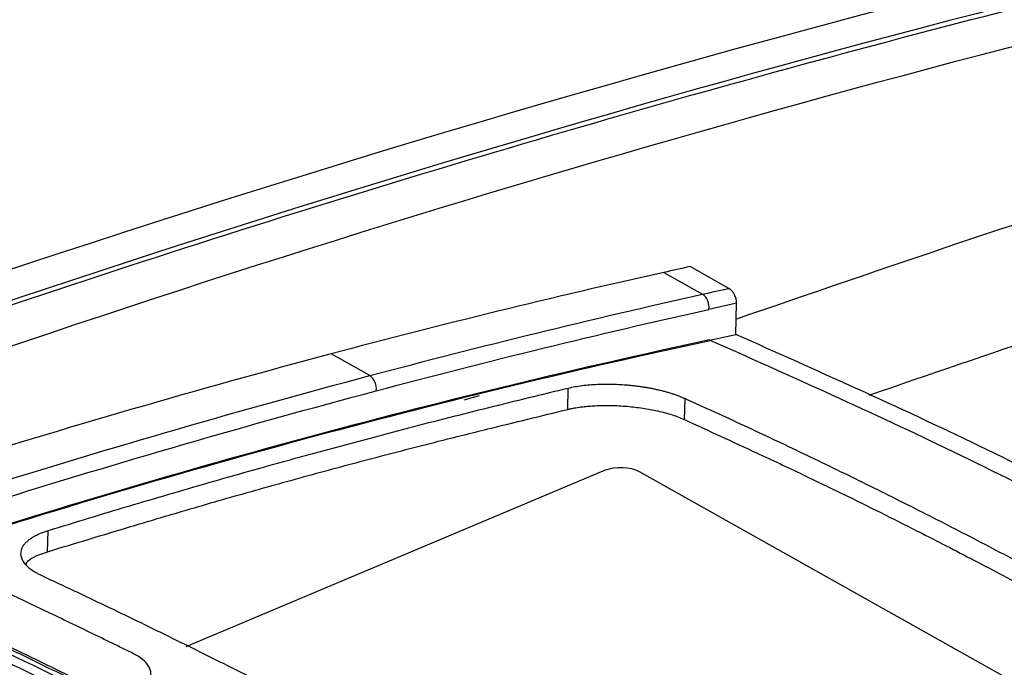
# Model space of a CAD drawing. Header units: millimetres. Extents: x -0.44 to 1.31, y -0.87 to 1.29.
# Tile 113 of 182: x 1.0984 to 1.14, y -0.4334 to -0.406. Entities that reach past the tile are written whole.
import ezdxf

# ---------------------------------------------------------------- set-up
doc = ezdxf.new("R2010")
doc.units = ezdxf.units.MM

msp = doc.modelspace()

# ---------------------------------------------------------------- linework, layer by layer
at = {"color": 7, "linetype": 'Continuous', "lineweight": 25}
for p, q in [((1.1255712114, -0.4167058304), (1.1272062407, -0.4176245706)), ((1.1283178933, -0.4173786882), (1.126682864, -0.416459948)), ((1.1286415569, -0.4180089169), (1.1274680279, -0.4182683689)), ((1.1286117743, -0.4193254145), (1.1286415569, -0.4180089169)), ((1.1275003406, -0.4195616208), (1.1286117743, -0.4193254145)), ((1.1275338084, -0.4195759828), (1.1275004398, -0.4195572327)), ((1.1131429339, -0.4210646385), (1.1115079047, -0.4201458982)), ((1.1215105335, -0.4224877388), (1.1215306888, -0.4216018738)), ((1.1177667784, -0.4219098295), (1.1171226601, -0.422092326)), ((1.126447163, -0.4229221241), (1.1264671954, -0.4220358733)), ((1.1053934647, -0.4324945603), (1.1231116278, -0.4250449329)), ((1.1245234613, -0.4251069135), (1.1442033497, -0.4361652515)), ((1.0995333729, -0.4284962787), (1.0995530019, -0.4276177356))]:
    msp.add_line(p, q, dxfattribs=at)
for centre, radius, start, end in [((1.1268271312, -0.418153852), 0.0006510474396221, 349.8691717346, 54.3870287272), ((1.1127564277, -0.4216098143), 0.0006682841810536, 351.792012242, 54.6649990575)]:
    msp.add_arc(centre, radius, start, end, dxfattribs=at)
for points in [[(1.170290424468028, -0.3974757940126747), (1.141734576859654, -0.4030324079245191), (1.11274047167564, -0.4110862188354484), (1.083585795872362, -0.4215600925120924)], [(1.161238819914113, -0.4004564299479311), (1.136092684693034, -0.40586750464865), (1.110635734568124, -0.4131949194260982), (1.085054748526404, -0.4223849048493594)], [(1.125571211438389, -0.4167058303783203), (1.120899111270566, -0.4177474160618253), (1.11621011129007, -0.4188957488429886), (1.111507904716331, -0.4201458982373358)], [(1.126682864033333, -0.4164599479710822), (1.126312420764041, -0.4165412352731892), (1.125941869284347, -0.4166231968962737), (1.125571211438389, -0.4167058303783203)], [(1.113142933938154, -0.4210646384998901), (1.117845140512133, -0.4198144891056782), (1.122534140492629, -0.4186661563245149), (1.127206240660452, -0.4176245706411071)], [(1.127206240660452, -0.4176245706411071), (1.12757689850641, -0.4175419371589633), (1.127947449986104, -0.4174599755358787), (1.128317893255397, -0.4173786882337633)], [(1.113417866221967, -0.4217052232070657), (1.118115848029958, -0.420456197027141), (1.122800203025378, -0.4193090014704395), (1.127468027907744, -0.4182683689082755)], [(1.127500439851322, -0.4195572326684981), (1.116458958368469, -0.421924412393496), (1.105315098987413, -0.4249196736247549), (1.094114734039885, -0.4285306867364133)], [(1.094148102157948, -0.4285494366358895), (1.105348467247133, -0.424938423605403), (1.116492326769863, -0.4219431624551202), (1.127533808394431, -0.419575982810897)], [(1.111507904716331, -0.4201458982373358), (1.100314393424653, -0.4231218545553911), (1.08904693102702, -0.4266761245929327), (1.07774804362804, -0.4307293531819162)], [(1.080543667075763, -0.4312334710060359), (1.091453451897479, -0.4273521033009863), (1.102332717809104, -0.4239386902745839), (1.113142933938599, -0.4210646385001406)], [(1.080846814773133, -0.4318652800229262), (1.091748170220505, -0.4279869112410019), (1.10261773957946, -0.4245765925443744), (1.113417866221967, -0.4217052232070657)], [(1.123111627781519, -0.425044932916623), (1.123506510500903, -0.4248789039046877), (1.124169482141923, -0.4249080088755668), (1.1245234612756, -0.4251069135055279)], [(1.094803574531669, -0.4313358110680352), (1.096620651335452, -0.4321827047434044), (1.098438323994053, -0.4330532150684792), (1.100256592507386, -0.4339473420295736)], [(1.100059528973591, -0.4342528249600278), (1.098242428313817, -0.433359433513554), (1.096425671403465, -0.4324895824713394), (1.094609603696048, -0.4316434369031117)]]:
    msp.add_open_spline(points, degree=3, dxfattribs=at)
for points, knots in [([(1.085053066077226, -0.4225679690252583), (1.09142434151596, -0.420280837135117), (1.09778546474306, -0.4181099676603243), (1.110487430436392, -0.4140005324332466), (1.116829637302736, -0.4120615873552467), (1.13581422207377, -0.4065970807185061), (1.148415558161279, -0.4034234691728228), (1.160942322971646, -0.400724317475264)], [0, 0, 0, 0, 0.2500000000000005, 0.2500000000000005, 0.5000000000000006, 0.5000000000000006, 1, 1, 1, 1]), ([(1.02250424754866, -0.4506280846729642), (1.046034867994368, -0.4393931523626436), (1.069595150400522, -0.4296688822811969), (1.116482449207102, -0.4133624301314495), (1.139809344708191, -0.4067802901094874), (1.1628746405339, -0.4018101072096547)], [0, 0, 0, 0, 0.4999999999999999, 0.4999999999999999, 1, 1, 1, 1]), ([(1.12861400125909, -0.4186753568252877), (1.134899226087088, -0.4165165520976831), (1.146967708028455, -0.4123713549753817), (1.158965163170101, -0.4089540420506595), (1.164714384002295, -0.4073164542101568)], [0, 0, 0, 0, 0.520796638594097, 1, 1, 1, 1]), ([(1.17141650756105, -0.4103010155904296), (1.164095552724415, -0.41238235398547), (1.151734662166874, -0.4158965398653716), (1.13930152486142, -0.4201596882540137), (1.134232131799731, -0.4218979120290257)], [0, 0, 0, 0, 0.5922675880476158, 1, 1, 1, 1]), ([(1.12864155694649, -0.4180089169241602), (1.128641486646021, -0.4179901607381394), (1.128641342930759, -0.41795181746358), (1.128634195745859, -0.4178900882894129), (1.128619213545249, -0.4178164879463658), (1.128593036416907, -0.4177321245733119), (1.128547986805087, -0.4176291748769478), (1.128483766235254, -0.417525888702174), (1.128402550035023, -0.4174343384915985), (1.128345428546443, -0.4173967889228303), (1.1283178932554, -0.4173786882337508)], [0, 0, 0, 0, 0.0803547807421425, 0.1642692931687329, 0.2512446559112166, 0.3756881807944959, 0.5006892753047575, 0.6755808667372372, 0.843614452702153, 1, 1, 1, 1]), ([(1.17355614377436, -0.4444026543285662), (1.169819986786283, -0.4418861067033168), (1.161735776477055, -0.4364408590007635), (1.150163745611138, -0.4297722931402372), (1.138909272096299, -0.4239079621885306), (1.132044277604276, -0.4208529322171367), (1.128611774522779, -0.4193254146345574)], [0, 0, 0, 0, 0.2504591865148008, 0.5419378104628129, 0.7709685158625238, 1, 1, 1, 1]), ([(1.121530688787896, -0.421601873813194), (1.120969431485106, -0.4217364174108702), (1.119847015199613, -0.4220054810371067), (1.118161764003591, -0.4224212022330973), (1.116475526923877, -0.4228457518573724), (1.114788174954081, -0.4232800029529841), (1.113099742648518, -0.4237237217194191), (1.111410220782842, -0.424176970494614), (1.109719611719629, -0.4246397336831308), (1.108027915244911, -0.4251120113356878), (1.10633512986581, -0.4255938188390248), (1.104641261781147, -0.4260850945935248), (1.102946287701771, -0.4265860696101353), (1.101250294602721, -0.4270958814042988), (1.100118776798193, -0.4274437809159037), (1.099553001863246, -0.4276177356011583)], [0, 0, 0, 0, 0.0769683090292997, 0.1539231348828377, 0.2308660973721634, 0.3077988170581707, 0.3847229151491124, 0.4616400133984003, 0.5385517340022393, 0.6154596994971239, 0.6923655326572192, 0.7692708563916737, 0.8461772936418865, 0.9230864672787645, 0.9999999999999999, 0.9999999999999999, 0.9999999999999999, 0.9999999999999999]), ([(1.126467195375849, -0.4220358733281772), (1.126424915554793, -0.4220172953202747), (1.126340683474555, -0.4219802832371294), (1.126205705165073, -0.4219272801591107), (1.12606528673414, -0.4218764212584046), (1.125918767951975, -0.4218277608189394), (1.125766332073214, -0.4217813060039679), (1.125608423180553, -0.4217372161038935), (1.125445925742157, -0.4216957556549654), (1.125279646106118, -0.4216572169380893), (1.125110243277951, -0.4216216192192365), (1.124937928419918, -0.4215889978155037), (1.124762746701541, -0.4215593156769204), (1.124584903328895, -0.4215326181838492), (1.124404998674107, -0.421509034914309), (1.124224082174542, -0.4214885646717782), (1.123999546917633, -0.4214671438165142), (1.12372793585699, -0.4214475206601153), (1.123407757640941, -0.4214343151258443), (1.123082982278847, -0.421431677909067), (1.122757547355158, -0.4214401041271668), (1.12243485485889, -0.4214605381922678), (1.122118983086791, -0.4214941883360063), (1.121812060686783, -0.4215400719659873), (1.121625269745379, -0.4215810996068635), (1.121530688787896, -0.4216018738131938)], [0, 0, 0, 0, 0.0339067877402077, 0.0675508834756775, 0.1010310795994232, 0.1344510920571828, 0.1679767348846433, 0.2015596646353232, 0.2350880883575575, 0.2684537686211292, 0.3016333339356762, 0.3347145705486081, 0.3677909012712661, 0.4009543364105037, 0.4341785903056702, 0.4673352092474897, 0.5002947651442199, 0.5568756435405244, 0.6152883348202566, 0.6755444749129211, 0.7370416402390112, 0.800127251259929, 0.8651476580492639, 0.9317179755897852, 1, 1, 1, 1]), ([(1.146505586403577, -0.4321844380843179), (1.146087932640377, -0.4319505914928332), (1.145252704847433, -0.4314829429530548), (1.143999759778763, -0.4307924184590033), (1.142746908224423, -0.4301100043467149), (1.141494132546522, -0.429436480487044), (1.140241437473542, -0.4287716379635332), (1.138988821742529, -0.428115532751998), (1.137736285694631, -0.4274681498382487), (1.136483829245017, -0.4268294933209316), (1.135231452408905, -0.4261995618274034), (1.133979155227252, -0.4255783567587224), (1.132726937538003, -0.4249658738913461), (1.131474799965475, -0.4243621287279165), (1.130222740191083, -0.4237670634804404), (1.12897076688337, -0.4231808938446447), (1.127718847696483, -0.4226028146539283), (1.126884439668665, -0.4222248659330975), (1.126467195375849, -0.4220358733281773)], [0, 0, 0, 0, 0.0625295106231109, 0.1250470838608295, 0.1875544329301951, 0.2500532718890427, 0.312545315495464, 0.3750322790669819, 0.4375158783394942, 0.4999978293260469, 0.5624798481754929, 0.6249636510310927, 0.68745095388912, 0.7499434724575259, 0.812442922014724, 0.8749510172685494, 0.9374694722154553, 1, 1, 1, 1]), ([(1.099533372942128, -0.4284962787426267), (1.100703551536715, -0.4281431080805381), (1.102541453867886, -0.4275884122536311), (1.10529742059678, -0.4267632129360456), (1.107799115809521, -0.4260432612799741), (1.110548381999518, -0.4252771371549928), (1.113294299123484, -0.4245408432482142), (1.115821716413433, -0.4238869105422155), (1.118559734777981, -0.4232089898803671), (1.120384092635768, -0.4227630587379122), (1.121510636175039, -0.4224876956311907)], [0, 0, 0, 0, 0.1591711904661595, 0.2499969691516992, 0.3749708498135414, 0.4999979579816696, 0.624973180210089, 0.7499989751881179, 0.845624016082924, 1, 1, 1, 1]), ([(1.121510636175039, -0.4224876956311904), (1.121513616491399, -0.422487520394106), (1.121525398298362, -0.4224868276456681), (1.121553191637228, -0.4224796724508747), (1.12159939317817, -0.4224701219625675), (1.121665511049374, -0.4224555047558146), (1.121752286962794, -0.422438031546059), (1.121861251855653, -0.4224180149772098), (1.12199402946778, -0.4223968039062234), (1.122177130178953, -0.4223725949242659), (1.122404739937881, -0.4223499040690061), (1.122800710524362, -0.4223230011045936), (1.123339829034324, -0.4223146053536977), (1.123909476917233, -0.4223459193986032), (1.124351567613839, -0.4223910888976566), (1.124678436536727, -0.4224346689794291), (1.125001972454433, -0.4224891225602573), (1.125319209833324, -0.4225544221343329), (1.125627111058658, -0.4226308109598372), (1.125920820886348, -0.4227179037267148), (1.126198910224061, -0.4228144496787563), (1.126363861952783, -0.4228859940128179), (1.126447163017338, -0.4229221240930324)], [0, 0, 0, 0, 0.0022939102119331, 0.0090683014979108, 0.0203264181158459, 0.0360552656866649, 0.0562456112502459, 0.0809045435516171, 0.1100703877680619, 0.1438091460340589, 0.1979857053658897, 0.249970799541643, 0.3779892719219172, 0.4997747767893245, 0.5593013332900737, 0.6198349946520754, 0.6808406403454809, 0.7427116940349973, 0.8058640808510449, 0.8698076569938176, 0.934252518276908, 1, 1, 1, 1]), ([(1.126447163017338, -0.4229221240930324), (1.12745734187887, -0.4233864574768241), (1.129125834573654, -0.4241533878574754), (1.131340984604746, -0.4251880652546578), (1.133102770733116, -0.4260408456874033), (1.134772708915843, -0.4268647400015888), (1.136687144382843, -0.4278291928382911), (1.138865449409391, -0.4289517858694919), (1.14132689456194, -0.4302517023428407), (1.143876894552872, -0.431626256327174), (1.145606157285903, -0.4325818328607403), (1.146485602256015, -0.4330678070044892)], [0, 0, 0, 0, 0.1513551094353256, 0.2499902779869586, 0.3318057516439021, 0.4151314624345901, 0.4999724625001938, 0.618345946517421, 0.7411350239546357, 0.8683499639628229, 1, 1, 1, 1]), ([(1.099553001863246, -0.4276177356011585), (1.099509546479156, -0.4276315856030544), (1.099419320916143, -0.4276603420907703), (1.099287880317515, -0.4277086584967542), (1.099155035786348, -0.4277635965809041), (1.099023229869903, -0.427826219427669), (1.098894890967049, -0.4278973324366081), (1.098773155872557, -0.4279771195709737), (1.098661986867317, -0.4280654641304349), (1.098564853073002, -0.4281622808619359), (1.098485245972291, -0.4282679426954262), (1.098427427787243, -0.4283825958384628), (1.098392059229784, -0.4285174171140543), (1.098396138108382, -0.4286689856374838), (1.098452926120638, -0.428833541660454), (1.098555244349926, -0.4289902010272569), (1.098696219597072, -0.4291366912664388), (1.098869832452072, -0.4292721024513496), (1.099067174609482, -0.4293965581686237), (1.099220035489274, -0.4294716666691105), (1.099294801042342, -0.4295084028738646)], [0, 0, 0, 0, 0.032331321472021, 0.0671288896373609, 0.1044575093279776, 0.1444541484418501, 0.1873347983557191, 0.2329761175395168, 0.2811285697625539, 0.3317077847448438, 0.3850036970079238, 0.4413360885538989, 0.5002570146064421, 0.580211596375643, 0.6576269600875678, 0.7320238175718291, 0.803112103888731, 0.8715042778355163, 0.9371516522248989, 1, 1, 1, 1]), ([(1.098611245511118, -0.4290386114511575), (1.098640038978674, -0.4289858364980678), (1.098761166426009, -0.4287638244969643), (1.099202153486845, -0.4286125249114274), (1.099538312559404, -0.4284971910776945)], [0, 0, 0, 0, 0.2377121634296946, 0.9999999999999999, 0.9999999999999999, 0.9999999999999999, 0.9999999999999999]), ([(1.103133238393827, -0.4327899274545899), (1.102973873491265, -0.4327101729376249), (1.102811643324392, -0.4326313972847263), (1.102489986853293, -0.4324734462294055), (1.102007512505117, -0.4322370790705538), (1.10088181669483, -0.431689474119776), (1.098630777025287, -0.4306099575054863), (1.096702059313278, -0.4297116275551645), (1.09541670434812, -0.4291247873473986)], [0, 0, 0, 0, 0.062499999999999, 0.062499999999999, 0.1249999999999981, 0.2499999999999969, 0.4999999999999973, 1, 1, 1, 1]), ([(1.099294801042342, -0.4295084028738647), (1.09973990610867, -0.4297164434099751), (1.100630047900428, -0.4301324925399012), (1.101965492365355, -0.4307675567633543), (1.10330096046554, -0.4314105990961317), (1.104636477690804, -0.4320624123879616), (1.105972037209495, -0.4327227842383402), (1.107307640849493, -0.4333917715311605), (1.10864328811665, -0.4340693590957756), (1.109978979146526, -0.4347555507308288), (1.111314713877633, -0.4354503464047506), (1.112650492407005, -0.4361537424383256), (1.113986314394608, -0.4368657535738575), (1.115322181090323, -0.4375863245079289), (1.116658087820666, -0.4383156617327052), (1.117994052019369, -0.4390529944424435), (1.118884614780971, -0.439551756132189), (1.119329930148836, -0.439801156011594)], [0, 0, 0, 0, 0.0666907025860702, 0.1333711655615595, 0.2000429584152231, 0.2667076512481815, 0.3333668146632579, 0.4000220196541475, 0.4666748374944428, 0.5333268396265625, 0.5999795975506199, 0.6666346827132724, 0.7332936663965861, 0.7999581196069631, 0.8666296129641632, 0.933309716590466, 1, 1, 1, 1]), ([(1.10026030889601, -0.4337440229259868), (1.09980581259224, -0.4335213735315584), (1.09889681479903, -0.4330760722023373), (1.097533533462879, -0.4324194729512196), (1.096170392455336, -0.4317704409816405), (1.09526183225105, -0.431345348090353), (1.094807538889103, -0.431132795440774)], [0, 0, 0, 0, 0.2499898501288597, 0.4999825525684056, 0.7499839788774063, 1, 1, 1, 1]), ([(1.094920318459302, -0.4310853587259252), (1.095309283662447, -0.4312671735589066), (1.096218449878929, -0.4316921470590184), (1.097672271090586, -0.4323835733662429), (1.099101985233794, -0.4330730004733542), (1.100011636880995, -0.4335187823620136), (1.100376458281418, -0.4336975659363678)], [0, 0, 0, 0, 0.2139123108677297, 0.4999980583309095, 0.7994711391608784, 1, 1, 1, 1]), ([(1.103825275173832, -0.4339192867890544), (1.103934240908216, -0.4337290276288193), (1.103923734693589, -0.4335265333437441), (1.103683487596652, -0.433137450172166), (1.103454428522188, -0.4329506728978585), (1.103133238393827, -0.4327899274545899)], [0, 0, 0, 0, 0.5, 0.5, 1, 1, 1, 1])]:
    msp.add_open_spline(points, degree=3, knots=knots, dxfattribs=at)
at = {"color": 250, "linetype": 'Continuous', "lineweight": 25}
msp.add_open_spline([(1.172547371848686, -0.4447064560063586), (1.168771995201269, -0.4421663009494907), (1.160654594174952, -0.4367047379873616), (1.149054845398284, -0.4300198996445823), (1.137816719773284, -0.4241610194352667), (1.130961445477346, -0.4211043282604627), (1.12753380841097, -0.4195759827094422)], degree=3, knots=[0, 0, 0, 0, 0.2526869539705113, 0.5432997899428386, 0.7716499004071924, 1, 1, 1, 1], dxfattribs=at)

doc.saveas('drawing.dxf')
